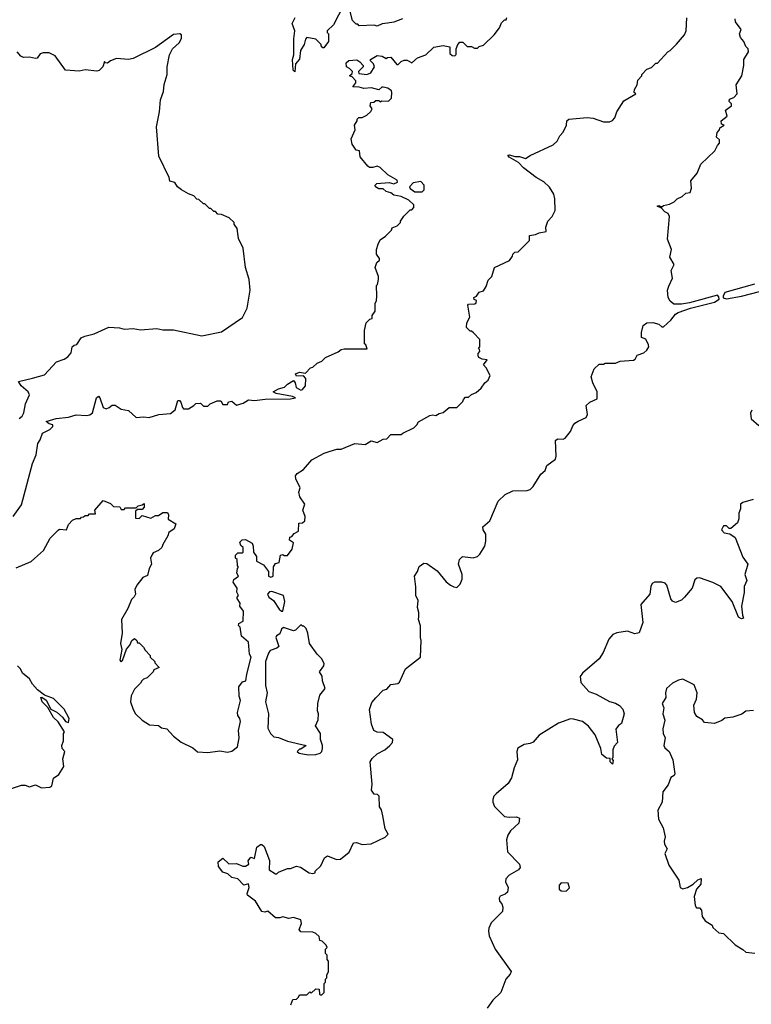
# Model space of a CAD drawing. Extents: x 2604950 to 2749250, y 940531 to 1028284.
# Tile 84 of 220: x 2646869 to 2651751, y 1003256 to 1009830. Entities that reach past the tile are written whole.
import ezdxf

# ---------------------------------------------------------------- set-up
doc = ezdxf.new("R2010")
doc.units = 0

msp = doc.modelspace()

# ---------------------------------------------------------------- linework, layer by layer
at = {"layer": '0CON05XD'}
for points in [[(2649030, 1009925), (2648962.5, 1009795), (2648920, 1009755), (2648920, 1009745), (2648930, 1009735), (2648930, 1009685), (2648898.3, 1009641.7), (2648891.7, 1009641.7), (2648880, 1009655), (2648880, 1009665), (2648845, 1009700), (2648785, 1009710), (2648775, 1009700), (2648768, 1009665), (2648742.9, 1009625), (2648735, 1009566.7), (2648710, 1009535), (2648705, 1009482.5), (2648693.8, 1009493.8), (2648690, 1009565), (2648697.5, 1009595), (2648697.9, 1009702.1), (2648705.6, 1009755), (2648686.7, 1009805), (2648708, 1009845)], [(2649423.6, 1009836.4), (2649365, 1009812.5), (2649323.3, 1009806.7), (2649288.3, 1009801.7), (2649255, 1009787.5), (2649235, 1009792.5), (2649135, 1009790), (2649125, 1009800), (2649115, 1009800), (2649090, 1009825), (2649065, 1009920)], [(2648030, 1007255), (2648045, 1007267.5), (2648075, 1007270), (2648095, 1007250), (2648125, 1007250), (2648140, 1007265), (2648186.4, 1007286.4), (2648210, 1007285), (2648225, 1007260), (2648255, 1007260), (2648261.7, 1007278.3), (2648285, 1007282), (2648315, 1007256.7), (2648360, 1007270), (2648395, 1007292.5), (2648435, 1007288.6), (2648506.6, 1007296.6), (2648675, 1007298.8), (2648710, 1007305), (2648690, 1007315), (2648580, 1007335), (2648560, 1007345), (2648595, 1007366.2), (2648635, 1007377.5), (2648655, 1007397.5), (2648695, 1007420), (2648707.5, 1007405), (2648714.2, 1007374.2), (2648745, 1007356.2), (2648755, 1007360), (2648776.7, 1007385), (2648777.5, 1007435), (2648763, 1007453), (2648715, 1007450), (2648710, 1007465), (2648737, 1007477), (2648775, 1007470), (2648810, 1007505), (2648825, 1007510), (2648855, 1007537.5), (2648885, 1007550), (2648910, 1007575), (2648995, 1007612.5), (2649015, 1007627.5), (2649035, 1007632.5), (2649188.3, 1007631.7), (2649178.3, 1007658.3), (2649170, 1007665), (2649170, 1007755), (2649180, 1007805), (2649205, 1007830), (2649220, 1007835), (2649220, 1007855), (2649240, 1007885), (2649240, 1007935), (2649250, 1007955), (2649252.5, 1007985), (2649250, 1008055), (2649257, 1008063), (2649262.5, 1008095), (2649262.5, 1008115), (2649240, 1008175), (2649251.7, 1008208.3), (2649270, 1008225), (2649270, 1008235), (2649250, 1008265), (2649250, 1008295), (2649261.7, 1008331.7), (2649275, 1008360), (2649310, 1008385), (2649350, 1008425), (2649355, 1008440), (2649387, 1008453), (2649410, 1008475), (2649410, 1008485), (2649431.7, 1008518.3), (2649475, 1008560), (2649485, 1008560), (2649500, 1008575), (2649500, 1008595), (2649465.9, 1008625.9), (2649415, 1008648.8), (2649365, 1008658.8), (2649345, 1008673.3), (2649315, 1008683.3), (2649295, 1008700), (2649265, 1008700), (2649242.5, 1008715), (2649240, 1008725), (2649253, 1008737), (2649335, 1008743.3), (2649366.7, 1008733.3), (2649390, 1008745), (2649388.3, 1008758.3), (2649325, 1008793.3), (2649275, 1008842.5), (2649255, 1008852.5), (2649225, 1008842.5), (2649203, 1008843), (2649191.7, 1008851.7), (2649140, 1008915), (2649137.5, 1008955), (2649115, 1008960), (2649088.3, 1008998.3), (2649080, 1009035), (2649106.7, 1009095), (2649102.5, 1009125), (2649120, 1009155), (2649120, 1009165), (2649133, 1009177), (2649155, 1009177.5), (2649185, 1009192.5), (2649213, 1009217), (2649220, 1009235), (2649207.5, 1009255), (2649213, 1009277), (2649231.7, 1009278.3), (2649245, 1009290), (2649265, 1009290), (2649275, 1009282.5), (2649285, 1009287.5), (2649330, 1009285), (2649350, 1009305), (2649352.5, 1009345), (2649350, 1009355), (2649325, 1009372.5), (2649295, 1009380), (2649285, 1009380), (2649265, 1009362.5), (2649215.9, 1009375.9), (2649165, 1009370), (2649135, 1009380), (2649092.5, 1009382.5), (2649111.7, 1009408.3), (2649111.7, 1009421.7), (2649088.3, 1009448.3), (2649070, 1009455), (2649088.3, 1009471.7), (2649090, 1009485), (2649070, 1009505), (2649050, 1009515), (2649048.3, 1009541.7), (2649065, 1009557.5), (2649118.3, 1009561.7), (2649139.3, 1009549.3), (2649160, 1009525), (2649160, 1009515), (2649130, 1009485), (2649131.7, 1009471.7), (2649185, 1009463.3), (2649212.5, 1009475), (2649237.5, 1009515), (2649230, 1009535), (2649210, 1009555), (2649210, 1009565), (2649255, 1009590), (2649287, 1009587), (2649315, 1009570), (2649322.5, 1009577.5), (2649345, 1009580), (2649385, 1009530), (2649395, 1009530), (2649415, 1009550), (2649435, 1009560), (2649455, 1009560), (2649485, 1009542.5), (2649523.9, 1009576.1), (2649580, 1009595), (2649633, 1009647), (2649695, 1009657.5), (2649738.3, 1009648.3), (2649740, 1009605), (2649755, 1009590), (2649771.7, 1009588.3), (2649781.7, 1009598.3), (2649782.5, 1009635), (2649792.5, 1009665), (2649805, 1009680), (2649825, 1009680), (2649855, 1009650), (2649885, 1009650), (2649905, 1009640), (2649925, 1009640), (2649935, 1009650), (2649965, 1009660), (2650035, 1009730), (2650070, 1009775), (2650085, 1009810), (2650105, 1009830), (2650115, 1009830), (2650120, 1009845)], [(2649010, 1004225), (2649067.3, 1004272.7), (2649096.4, 1004333.6), (2649116.4, 1004336.4), (2649155, 1004322.5), (2649215, 1004327.5), (2649307, 1004373), (2649327, 1004393), (2649308.3, 1004428.3), (2649293.3, 1004515), (2649282.5, 1004555), (2649270, 1004575), (2649267, 1004647), (2649257, 1004657), (2649235, 1004660), (2649217.5, 1004685), (2649220, 1004725), (2649206.7, 1004875), (2649221.7, 1004898.3), (2649255, 1004929.2), (2649305.5, 1004954.5), (2649340, 1004985), (2649356.7, 1005005), (2649360, 1005025), (2649295, 1005070), (2649253.9, 1005073.9), (2649232.5, 1005085), (2649217, 1005127), (2649203.3, 1005225), (2649219.3, 1005270.7), (2649245, 1005302.5), (2649295, 1005352.5), (2649319.3, 1005360.7), (2649345, 1005392.5), (2649391.7, 1005398.3), (2649403, 1005407), (2649443.3, 1005495), (2649542.5, 1005575), (2649548.8, 1005685), (2649543.3, 1005705), (2649543.6, 1005783.6), (2649530, 1005825), (2649533.3, 1005845), (2649533, 1005873), (2649523.6, 1005906.4), (2649527, 1005953), (2649512.5, 1005985), (2649513, 1006043), (2649502.5, 1006115), (2649523.3, 1006146.7), (2649535, 1006180), (2649565, 1006202.5), (2649585, 1006200), (2649655, 1006150), (2649715, 1006077.5), (2649743.9, 1006053.9), (2649765, 1006043.3), (2649785, 1006040), (2649792.5, 1006045), (2649808.3, 1006061.7), (2649822.5, 1006095), (2649822.5, 1006125), (2649797.5, 1006195), (2649803, 1006227), (2649823, 1006247), (2649895, 1006237.5), (2649925, 1006246.7), (2649938.8, 1006261.2), (2649972.5, 1006315), (2649980.7, 1006349.3), (2649980, 1006395), (2649962.5, 1006425), (2649960, 1006445), (2650006.1, 1006483.9), (2650062.5, 1006615), (2650109.3, 1006660.7), (2650160, 1006685), (2650255, 1006687.5), (2650276.1, 1006693.9), (2650295, 1006712.5), (2650347.5, 1006795), (2650375, 1006820), (2650387, 1006853), (2650443.6, 1006896.4), (2650450, 1006915), (2650445, 1007020), (2650458.3, 1007031.7), (2650495, 1007030), (2650510, 1007035), (2650545, 1007080), (2650560.7, 1007119.3), (2650573.6, 1007136.4), (2650595, 1007150), (2650650, 1007175), (2650657.5, 1007195), (2650650, 1007255), (2650673, 1007277), (2650721.7, 1007298.3), (2650722.5, 1007345), (2650693.3, 1007405), (2650682.5, 1007445), (2650701.7, 1007498.3), (2650735, 1007530), (2650765, 1007530), (2650775, 1007537.5), (2650845, 1007537.5), (2650875, 1007550), (2650965, 1007556.7), (2650976.1, 1007563.9), (2650989.3, 1007590.7), (2651035, 1007606.7), (2651055, 1007622.5), (2651066.7, 1007645), (2651065, 1007660), (2651046.4, 1007696.4), (2651018.3, 1007708.3), (2651018.3, 1007741.7), (2651030.7, 1007789.3), (2651055, 1007806), (2651095, 1007807.5), (2651135, 1007797.5), (2651155, 1007780), (2651165, 1007780), (2651213.3, 1007825), (2651245.8, 1007865), (2651264, 1007876), (2651345, 1007904.2), (2651505, 1007943.9), (2651536, 1007964), (2651535, 1007978.8), (2651525, 1007990.5), (2651339.5, 1007940.5), (2651285, 1007930.4), (2651235, 1007931.4), (2651210.4, 1007950.4), (2651197.5, 1007975), (2651191.4, 1008025), (2651201.7, 1008051.7), (2651226.2, 1008105), (2651216.7, 1008155), (2651237.5, 1008195), (2651208.1, 1008245), (2651219.4, 1008295), (2651191.9, 1008365), (2651206.2, 1008515), (2651195.9, 1008535.9), (2651175, 1008546.7), (2651152.5, 1008572.5), (2651123.3, 1008585), (2651135, 1008590), (2651155, 1008580), (2651165, 1008590), (2651205, 1008597.5), (2651236.1, 1008613.9), (2651256.4, 1008633.6), (2651290.5, 1008649.5), (2651315, 1008672.5), (2651343, 1008677), (2651351.2, 1008705), (2651348.8, 1008755), (2651390, 1008805), (2651413.9, 1008866.1), (2651507.5, 1008955), (2651525, 1008990), (2651540, 1009005), (2651538.3, 1009028.3), (2651520, 1009045), (2651523, 1009077), (2651540, 1009095), (2651541.7, 1009108.3), (2651570, 1009125), (2651551.7, 1009131.7), (2651550, 1009155), (2651590, 1009185), (2651580, 1009225), (2651620, 1009255), (2651618.3, 1009268.3), (2651603, 1009283), (2651605, 1009300), (2651635, 1009310), (2651657.5, 1009335), (2651650, 1009395), (2651687.5, 1009455), (2651702, 1009525), (2651701.2, 1009565), (2651732.5, 1009615), (2651730, 1009635), (2651715, 1009650), (2651702.5, 1009685), (2651678.3, 1009711.7), (2651673.3, 1009735), (2651683.3, 1009765), (2651646.7, 1009815), (2651643.8, 1009835)], [(2651305, 1009730), (2651316.7, 1009755), (2651321.7, 1009841.7)], [(2646845, 1006170), (2646945, 1006212.5), (2646967.7, 1006232.3), (2647026.7, 1006285), (2647071.7, 1006368.3), (2647125, 1006422.5), (2647135, 1006427.5), (2647180, 1006425), (2647195, 1006460), (2647221.7, 1006488.3), (2647245, 1006500), (2647275, 1006500), (2647281.7, 1006508.3), (2647295, 1006510), (2647305, 1006520), (2647325, 1006520), (2647335, 1006530), (2647375, 1006530), (2647370, 1006555), (2647425, 1006620), (2647475, 1006600), (2647495, 1006580), (2647537, 1006577), (2647545, 1006560), (2647565, 1006560), (2647575, 1006570), (2647645, 1006570), (2647660, 1006585), (2647685, 1006590), (2647700, 1006600), (2647700, 1006575), (2647685, 1006560), (2647655, 1006560), (2647641.7, 1006548.3), (2647641.7, 1006501.7), (2647665, 1006500), (2647685, 1006520), (2647745, 1006502.5), (2647775, 1006520), (2647795, 1006520), (2647825, 1006540), (2647855, 1006540), (2647862.5, 1006525), (2647860, 1006495), (2647910, 1006465), (2647899.3, 1006430.7), (2647863, 1006407), (2647857, 1006383), (2647823, 1006327), (2647816.7, 1006305), (2647795, 1006286.7), (2647760, 1006270), (2647751.7, 1006258.3), (2647742.5, 1006235), (2647747.5, 1006195), (2647732.5, 1006165), (2647721.7, 1006118.3), (2647690, 1006105), (2647650, 1006055), (2647637.5, 1006025), (2647642.5, 1005995), (2647633, 1005977), (2647615, 1005960), (2647590.7, 1005899.3), (2647547.5, 1005825), (2647552.5, 1005735), (2647542.5, 1005665), (2647550, 1005625), (2647537.5, 1005555), (2647545, 1005543.3), (2647555, 1005552.5), (2647581.7, 1005628.3), (2647603.3, 1005655), (2647617.5, 1005685), (2647635, 1005697.5), (2647650, 1005685), (2647655, 1005670), (2647665, 1005670), (2647695, 1005640), (2647705, 1005620), (2647740, 1005585), (2647740, 1005575), (2647770, 1005545), (2647770, 1005535), (2647800, 1005505), (2647765, 1005490), (2647760, 1005475), (2647720, 1005435), (2647695, 1005427.5), (2647683.6, 1005416.4), (2647675, 1005400), (2647635, 1005360), (2647612.5, 1005315), (2647607.5, 1005275), (2647626.7, 1005225), (2647642.5, 1005195), (2647685, 1005152.5), (2647735, 1005122.5), (2647795, 1005117.5), (2647815, 1005102.5), (2647850, 1005095), (2647895, 1005047.5), (2647947, 1005007), (2648025, 1004967.5), (2648055, 1004942.5), (2648125, 1004936.7), (2648205, 1004947.5), (2648255, 1004940), (2648285, 1004946.7), (2648322.5, 1004975), (2648333.8, 1005035), (2648330, 1005085), (2648343.3, 1005145), (2648338.8, 1005165), (2648324.2, 1005184.2), (2648322, 1005205), (2648342.5, 1005285), (2648334.1, 1005314.1), (2648331.2, 1005375), (2648355, 1005410), (2648377.5, 1005415), (2648385, 1005460), (2648412.5, 1005575), (2648402.5, 1005595), (2648396.7, 1005675), (2648350, 1005715), (2648340, 1005775), (2648330, 1005785), (2648331.7, 1005798.3), (2648360, 1005815), (2648361.7, 1005881.7), (2648337.5, 1005915), (2648340, 1005935), (2648320, 1005965), (2648320, 1005975), (2648330, 1005985), (2648318.3, 1006008.3), (2648320, 1006035), (2648292.5, 1006075), (2648297, 1006093), (2648330, 1006115), (2648317.5, 1006135), (2648323, 1006167), (2648330, 1006175), (2648323, 1006183), (2648320, 1006225), (2648310, 1006235), (2648310, 1006255), (2648325, 1006270), (2648355, 1006270), (2648360, 1006275), (2648360, 1006305), (2648345, 1006320), (2648338.3, 1006341.7), (2648353, 1006357), (2648375, 1006360), (2648420, 1006335), (2648427.5, 1006315), (2648430, 1006275), (2648450, 1006245), (2648450, 1006215), (2648495, 1006190), (2648530, 1006145), (2648530, 1006115), (2648545, 1006107.5), (2648560, 1006115), (2648563, 1006177), (2648575, 1006200), (2648600, 1006205), (2648610, 1006255), (2648625, 1006260), (2648633, 1006253), (2648655, 1006252.5), (2648687.5, 1006295), (2648696.4, 1006336.4), (2648670, 1006355), (2648672.5, 1006375), (2648685, 1006380), (2648700, 1006400), (2648730, 1006415), (2648731.7, 1006468.3), (2648755, 1006470), (2648772.5, 1006485), (2648773, 1006513), (2648757.5, 1006555), (2648772.5, 1006595), (2648737.5, 1006645), (2648732.5, 1006675), (2648740, 1006705), (2648712.5, 1006765), (2648710, 1006785), (2648720.7, 1006799.3), (2648763, 1006827), (2648819.3, 1006890.7), (2648900, 1006935), (2648935, 1006946.7), (2648985, 1006962.5), (2649015, 1006963.3), (2649105, 1007000), (2649175, 1006993.3), (2649215, 1007017.5), (2649255, 1007007.5), (2649295, 1007030), (2649318.3, 1007031.7), (2649345, 1007060), (2649415, 1007060), (2649425, 1007070), (2649500, 1007105), (2649520, 1007125), (2649530, 1007145), (2649605, 1007186.7), (2649625, 1007192.5), (2649645, 1007187.5), (2649668.3, 1007201.7), (2649695, 1007207.5), (2649735, 1007240), (2649785, 1007240), (2649825, 1007280), (2649830, 1007295), (2649845, 1007310), (2649865, 1007310), (2649885, 1007327.5), (2649915, 1007340), (2649949.5, 1007370.5), (2649973.3, 1007405), (2649995, 1007422.5), (2650007.5, 1007455), (2649982.5, 1007505), (2649963.3, 1007525), (2649988.3, 1007558.3), (2649954.1, 1007564.1), (2649933.9, 1007573.9), (2649927.5, 1007585), (2649928.3, 1007601.7), (2649940, 1007615), (2649938.3, 1007628.3), (2649930, 1007635), (2649940, 1007645), (2649940, 1007695), (2649898.3, 1007738.3), (2649885, 1007750), (2649875, 1007750), (2649850, 1007775), (2649852.5, 1007805), (2649872.5, 1007845), (2649860, 1007925), (2649865, 1007930), (2649907, 1007933), (2649915, 1007940), (2649917.5, 1007955), (2649901.7, 1007961.7), (2649900, 1007975), (2649916.4, 1007983.6), (2649935, 1008010), (2649965, 1008020), (2649981.7, 1008048.3), (2649995, 1008090), (2650020, 1008115), (2650037.5, 1008175), (2650138.3, 1008221.7), (2650158.3, 1008251.7), (2650160, 1008265), (2650173, 1008277), (2650195, 1008280), (2650270, 1008355), (2650271.7, 1008388.3), (2650310, 1008395), (2650335, 1008406.2), (2650382.5, 1008415), (2650380, 1008445), (2650392.5, 1008485), (2650423, 1008517), (2650442.5, 1008555), (2650440, 1008635), (2650432.5, 1008665), (2650405, 1008712.5), (2650367.7, 1008747.7), (2650315, 1008777.5), (2650231.2, 1008841.2), (2650196.8, 1008876.8), (2650135, 1008911.2), (2650127.5, 1008925), (2650135, 1008928.8), (2650175, 1008916.2), (2650205, 1008916.2), (2650245, 1008904), (2650275, 1008923.3), (2650430, 1008995), (2650455, 1009020), (2650472.5, 1009055), (2650495, 1009080), (2650517.5, 1009125), (2650520, 1009155), (2650533.6, 1009166.4), (2650655, 1009177.5), (2650695, 1009172.5), (2650765, 1009147.5), (2650805, 1009147.5), (2650825, 1009156.7), (2650840, 1009175), (2650853.3, 1009215), (2650900.7, 1009289.3), (2650980, 1009335), (2650970, 1009345), (2650972.5, 1009365), (2650990, 1009395), (2650993, 1009427), (2651020, 1009455), (2651020, 1009465), (2651055, 1009500), (2651085, 1009510), (2651115, 1009540), (2651125, 1009540), (2651193.6, 1009616.4), (2651210, 1009625), (2651253, 1009667), (2651305, 1009730)], [(2646865, 1007167.5), (2646885, 1007182.5), (2646895.9, 1007204.1), (2646907.1, 1007265), (2646934.4, 1007325), (2646926, 1007345), (2646877.5, 1007385), (2646860, 1007415), (2646955, 1007435.6), (2647035, 1007460), (2647115, 1007546.7), (2647165.8, 1007564.2), (2647190.5, 1007579.5), (2647213.3, 1007605), (2647220, 1007645), (2647233, 1007657), (2647249.3, 1007660.7), (2647280, 1007705), (2647303, 1007717), (2647365, 1007732.5), (2647463.6, 1007776.4), (2647535, 1007772.5), (2647565, 1007763.3), (2647625, 1007767.5), (2647675, 1007760), (2647785, 1007767.5), (2647825, 1007760), (2647895, 1007760), (2648085, 1007720), (2648215, 1007746.7), (2648355, 1007842.5), (2648386, 1007905), (2648407.5, 1008025), (2648400, 1008095), (2648376.7, 1008175), (2648360, 1008305), (2648328.3, 1008368.3), (2648320, 1008435), (2648300, 1008465), (2648300, 1008475), (2648267, 1008507), (2648215, 1008530), (2648191.7, 1008531.7), (2648175, 1008550), (2648165, 1008550), (2648145, 1008570), (2648135, 1008570), (2648105, 1008600), (2648095, 1008600), (2648065, 1008630), (2648051.7, 1008631.7), (2648030, 1008655), (2647995, 1008667.5), (2647947.5, 1008695), (2647922.5, 1008715), (2647903, 1008743), (2647871.7, 1008751.7), (2647867, 1008777), (2647798.3, 1008918.3), (2647782.5, 1009115), (2647802.5, 1009215), (2647807.5, 1009295), (2647829.3, 1009350.7), (2647833.6, 1009396.4), (2647853.3, 1009465), (2647853.3, 1009515), (2647867.5, 1009595), (2647887.5, 1009635), (2647933.6, 1009676.4), (2647947.5, 1009705), (2647948.3, 1009728.3), (2647936.7, 1009736.7), (2647895, 1009731.2), (2647776.1, 1009643.9), (2647625, 1009570), (2647595, 1009563.3), (2647515, 1009570), (2647473.9, 1009556.1), (2647455, 1009540), (2647441.7, 1009541.7), (2647435, 1009550), (2647422.5, 1009515), (2647398.3, 1009491.7), (2647383.6, 1009486.4), (2647305, 1009496.2), (2647265, 1009486.7), (2647175, 1009492.5), (2647105, 1009588.8), (2647065, 1009608), (2647025, 1009608.8), (2647005, 1009602.5), (2646985.9, 1009574.1), (2646975, 1009570), (2646935, 1009580), (2646895, 1009577.5), (2646877, 1009587), (2646852.5, 1009615)], [(2649555, 1008680), (2649567, 1008693), (2649567.5, 1008725), (2649545, 1008750), (2649495, 1008740), (2649470, 1008715), (2649473.6, 1008703.6), (2649505, 1008680), (2649555, 1008680)], [(2651772, 1008065), (2651575, 1008008.5), (2651563.8, 1007985), (2651564, 1007974), (2651585, 1007967.3), (2651686.6, 1007983.4), (2651805, 1008014.2)], [(2646825, 1006513.8), (2646879.7, 1006590.3), (2646955, 1006867.5), (2646978, 1006925), (2646990.5, 1006999.5), (2647005.9, 1007024.1), (2647020.7, 1007069.3), (2647070, 1007095), (2647090, 1007115), (2647090, 1007125), (2647065, 1007132.5), (2647045, 1007146.7), (2647112.1, 1007167.9), (2647195, 1007176), (2647245, 1007191.2), (2647315, 1007186.7), (2647337.7, 1007192.3), (2647353.9, 1007206.1), (2647380.8, 1007305), (2647394.1, 1007315.9), (2647403.8, 1007305), (2647425, 1007240), (2647445, 1007232.5), (2647465, 1007240), (2647485, 1007257.5), (2647505, 1007257.5), (2647545, 1007230), (2647595, 1007220), (2647645, 1007173.3), (2647695, 1007177.5), (2647733, 1007173), (2647797, 1007193), (2647875, 1007200), (2647906.7, 1007225), (2647925, 1007286.7), (2647935, 1007287.5), (2647945, 1007277.5), (2647955, 1007240), (2647963, 1007233), (2647995, 1007232.5), (2648030, 1007255)], [(2651755, 1007222.5), (2651747, 1007203), (2651751.2, 1007165), (2651800.7, 1007120.7)], [(2651763, 1006627), (2651695, 1006606.7), (2651680, 1006595), (2651680, 1006565), (2651667.5, 1006535), (2651667, 1006497), (2651659.3, 1006470.7), (2651615, 1006432.5), (2651603, 1006433), (2651585, 1006450), (2651565, 1006450), (2651552.5, 1006425), (2651570, 1006405), (2651607, 1006397), (2651643, 1006373), (2651695, 1006242.5), (2651727.5, 1006195), (2651707.5, 1006125), (2651722.5, 1006085), (2651704, 1006045), (2651704.2, 1006005), (2651686.2, 1005915), (2651692.5, 1005855), (2651700, 1005835), (2651685, 1005830), (2651665, 1005840), (2651622.5, 1005945), (2651547.5, 1006045), (2651495, 1006073.3), (2651405, 1006102.5), (2651388.3, 1006101.7), (2651375, 1006090), (2651357.5, 1006035), (2651306.2, 1005975), (2651285, 1005954), (2651245, 1005940), (2651225, 1005947.5), (2651213.9, 1005963.9), (2651186.7, 1006055), (2651177.3, 1006067.3), (2651155, 1006073.8), (2651105, 1006074.2), (2651090, 1006065), (2651080, 1006045), (2651073.3, 1005995), (2651014.4, 1005925), (2651026.5, 1005805), (2651004, 1005736), (2650975, 1005729.2), (2650925, 1005746.5), (2650853.9, 1005736.1), (2650828, 1005725), (2650800, 1005695), (2650762.5, 1005605), (2650736.4, 1005563.6), (2650625, 1005467.5), (2650610, 1005445), (2650614.1, 1005404.1), (2650666.7, 1005345), (2650715, 1005326.2), (2650805, 1005277.5), (2650845, 1005267.5), (2650870.7, 1005250.7)], [(2648625, 1005880), (2648637.5, 1005945), (2648630, 1005985), (2648551.7, 1006011.7), (2648535, 1006010), (2648522.5, 1005995), (2648532.5, 1005975), (2648563, 1005953), (2648600, 1005895), (2648615, 1005880), (2648625, 1005880)], [(2648795, 1004922.5), (2648845, 1004923.3), (2648875, 1004932.5), (2648885.9, 1004944.1), (2648890, 1004965), (2648890, 1004985), (2648876.7, 1005025), (2648876.7, 1005065), (2648842.5, 1005115), (2648860, 1005155), (2648863.3, 1005195), (2648856.7, 1005215), (2648857.5, 1005265), (2648870.7, 1005319.3), (2648906.7, 1005365), (2648890, 1005415), (2648887, 1005447), (2648870, 1005475), (2648897.5, 1005515), (2648901.7, 1005531.7), (2648882.5, 1005565), (2648853.9, 1005593.9), (2648802.5, 1005665), (2648792.5, 1005735), (2648780, 1005765), (2648765, 1005780), (2648755, 1005780), (2648745, 1005790), (2648710, 1005755), (2648695, 1005750), (2648628.3, 1005771.7), (2648615, 1005760), (2648605, 1005730), (2648583.6, 1005716.4), (2648577.5, 1005705), (2648597.5, 1005645), (2648585, 1005633.3), (2648540.7, 1005619.3), (2648528.3, 1005601.7), (2648510, 1005545), (2648510, 1005385), (2648521.2, 1005335), (2648508.8, 1005275), (2648530, 1005195), (2648525, 1005100), (2648542.5, 1005065), (2648565, 1005042.5), (2648597, 1005037), (2648655, 1005013.3), (2648780, 1004985), (2648745, 1004960), (2648735, 1004960), (2648720, 1004945), (2648733, 1004933), (2648795, 1004922.5)], [(2646695, 1004658), (2646881.2, 1004718.8), (2646905, 1004720), (2646935, 1004708.8), (2646975, 1004722.5), (2647015, 1004702.5), (2647070, 1004705), (2647082.5, 1004715), (2647093.3, 1004765), (2647129.3, 1004790.7), (2647162.5, 1004845), (2647156.7, 1004895), (2647170, 1004945), (2647152.5, 1004965), (2647150, 1004985), (2647160, 1005015), (2647160, 1005065), (2647167.5, 1005075), (2647125, 1005142.5), (2647095, 1005170), (2647057, 1005237), (2647018.8, 1005275), (2647010, 1005305), (2647017, 1005307), (2647045, 1005287.5), (2647076.2, 1005226.2), (2647115.8, 1005205.8), (2647153.9, 1005173.9), (2647174.2, 1005144.2), (2647195, 1005137.5), (2647198.8, 1005165), (2647165, 1005227.5), (2647095, 1005297.5), (2647035, 1005320), (2646986.7, 1005356.7), (2646953.3, 1005393.3), (2646935, 1005428.8), (2646887.7, 1005467.7), (2646873.3, 1005495), (2646853.8, 1005515)], [(2651765, 1005217.5), (2651715, 1005212.5), (2651687, 1005193), (2651627, 1005173), (2651575, 1005167.5), (2651555, 1005150), (2651505, 1005130), (2651438.3, 1005138.3), (2651426.4, 1005156.4), (2651387, 1005177), (2651372.5, 1005205), (2651367, 1005253), (2651386.4, 1005293.6), (2651390, 1005335), (2651369.3, 1005389.3), (2651295, 1005426.2), (2651265, 1005421.2), (2651225, 1005400), (2651186.2, 1005365), (2651178.8, 1005335), (2651180, 1005305), (2651157.5, 1005265), (2651167.5, 1005235), (2651160, 1005195), (2651173.6, 1005153.6), (2651160, 1005095), (2651163.8, 1005065), (2651176.2, 1005035), (2651166.7, 1004985), (2651175, 1004967.5), (2651203.6, 1004943.6), (2651227.7, 1004887.7), (2651240, 1004795), (2651236.4, 1004783.6), (2651215, 1004770), (2651197.5, 1004722.5), (2651160, 1004675), (2651157.5, 1004605), (2651127, 1004553), (2651133, 1004493), (2651162.5, 1004435), (2651176.7, 1004375), (2651170, 1004345), (2651172.5, 1004325), (2651190, 1004295), (2651173.6, 1004263.6), (2651200, 1004185), (2651266.7, 1004085), (2651277.5, 1004035), (2651295, 1004026.7), (2651325, 1004036), (2651362.3, 1004057.7), (2651395, 1004088), (2651417, 1004097), (2651415, 1004058.8), (2651386, 1004025), (2651370.8, 1003975), (2651377.5, 1003915), (2651385, 1003900), (2651405, 1003900), (2651420, 1003885), (2651423, 1003843), (2651443.6, 1003813.6), (2651490, 1003785), (2651495, 1003770), (2651535, 1003732.5), (2651565, 1003730), (2651643.6, 1003653.6), (2651695, 1003622.5), (2651713.9, 1003603.9), (2651775, 1003597.5)], [(2650870.7, 1005250.7), (2650895, 1005227.5), (2650903.3, 1005195), (2650885, 1005130), (2650865, 1005117.5), (2650847, 1005093), (2650857.5, 1005005), (2650835, 1004980), (2650826.7, 1004955), (2650827.5, 1004902.5), (2650820, 1004895), (2650830, 1004885), (2650825, 1004860), (2650810, 1004875), (2650808.3, 1004898.3), (2650785, 1004900), (2650753.3, 1004925), (2650747.5, 1004965), (2650710, 1005055), (2650665, 1005113.3), (2650623.9, 1005143.9), (2650565, 1005160.8), (2650545, 1005162), (2650465, 1005132.5), (2650336.4, 1005053.6), (2650295, 1005007.5), (2650275, 1004997.5), (2650235, 1004990), (2650194.1, 1004965.9), (2650186.7, 1004945), (2650191.7, 1004888.3), (2650168.8, 1004835), (2650150.7, 1004769.3), (2650129.3, 1004730.7), (2650048.3, 1004661.7), (2650033.8, 1004645), (2650026.4, 1004623.6), (2650026.2, 1004605), (2650037.7, 1004577.7), (2650105, 1004511.2), (2650136.1, 1004506.1), (2650185, 1004508.8), (2650205, 1004500), (2650198.8, 1004465), (2650145, 1004413.8), (2650125.5, 1004384.5), (2650118.6, 1004355), (2650123.3, 1004275), (2650205, 1004192.5), (2650209.3, 1004170.7), (2650197.5, 1004155), (2650135, 1004118), (2650113.8, 1004095), (2650111.2, 1004075), (2650128.8, 1004035), (2650123.3, 1004005), (2650108.3, 1003991.7), (2650075, 1003977.5), (2650067.5, 1003965), (2650070, 1003945), (2650086.1, 1003926.1), (2650093.3, 1003905), (2650090, 1003875), (2650015, 1003801.2), (2649998.9, 1003765), (2649996.7, 1003745), (2650002.6, 1003712.6), (2650041.4, 1003625), (2650148.8, 1003475), (2650142.3, 1003457.7), (2650112, 1003425), (2650078.8, 1003335), (2650026, 1003285), (2649989.5, 1003230.5)], [(2648678.3, 1003251.7), (2648691.7, 1003288.3), (2648715, 1003290), (2648730, 1003305), (2648735, 1003320), (2648785, 1003320), (2648805, 1003340), (2648815, 1003330), (2648845, 1003360), (2648868.3, 1003358.3), (2648870, 1003325), (2648875, 1003320), (2648885, 1003320), (2648900, 1003335), (2648900, 1003395), (2648910, 1003405), (2648910, 1003425), (2648917.5, 1003432.5), (2648918.3, 1003451.7), (2648930, 1003475), (2648930, 1003545), (2648920, 1003555), (2648920, 1003585), (2648910, 1003595), (2648910, 1003625), (2648920, 1003635), (2648915, 1003650), (2648888.3, 1003678.3), (2648871.7, 1003681.7), (2648868.3, 1003708.3), (2648845, 1003730), (2648825, 1003737.5), (2648745, 1003740), (2648733.3, 1003755), (2648750, 1003795), (2648745, 1003820), (2648695, 1003836.7), (2648665, 1003830), (2648625, 1003840), (2648605, 1003832.5), (2648575, 1003832.5), (2648525, 1003877.5), (2648505, 1003872.5), (2648485, 1003876.7), (2648442.5, 1003945), (2648390, 1003985), (2648387, 1003997), (2648400, 1004035), (2648395, 1004060), (2648365, 1004051.2), (2648325, 1004093.8), (2648285, 1004103.8), (2648257.5, 1004127.5), (2648225, 1004138.8), (2648196.1, 1004176.1), (2648192.5, 1004207.5), (2648225, 1004232.5), (2648265, 1004193.8), (2648315, 1004196.7), (2648358.3, 1004178.3), (2648375, 1004177.5), (2648397.5, 1004192.5), (2648393.3, 1004215), (2648411.7, 1004238.3), (2648435, 1004230), (2648451.2, 1004305), (2648475, 1004322.5), (2648485, 1004322.5), (2648500.7, 1004310.7), (2648536.4, 1004216.4), (2648533.9, 1004153.9), (2648575, 1004127.5), (2648585, 1004127.5), (2648595, 1004137.5), (2648655, 1004162.5), (2648675, 1004162.5), (2648715, 1004177.5), (2648741.7, 1004171.7), (2648800, 1004135), (2648825, 1004130), (2648840, 1004135), (2648840, 1004145), (2648879.5, 1004180.5), (2648902.5, 1004235), (2648923, 1004247), (2648983.9, 1004223.9), (2649010, 1004225)], [(2650515, 1004012.5), (2650537, 1004033), (2650530, 1004065), (2650483, 1004067), (2650468.3, 1004051.7), (2650470, 1004025), (2650483, 1004013), (2650515, 1004012.5)]]:
    msp.add_lwpolyline(points, dxfattribs=at)

doc.saveas('drawing.dxf')
